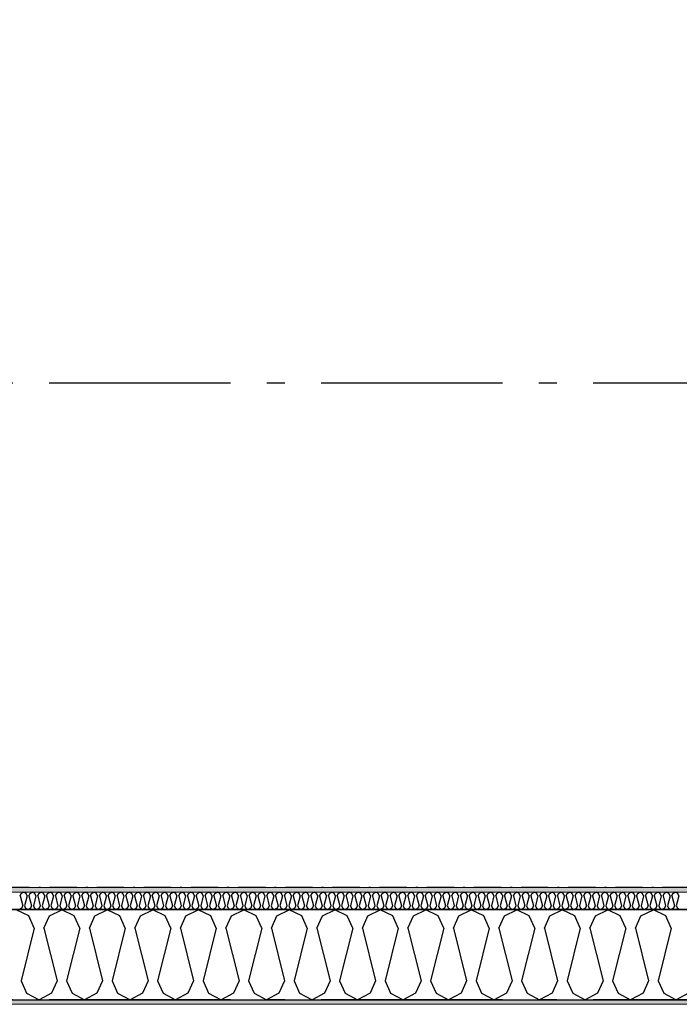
# Model space of a CAD drawing. Header units: millimetres. Extents: x -150 to 340869, y -1115 to 365939.
# Tile 49 of 193: x 295954 to 297772, y 347759 to 350472. Entities that reach past the tile are written whole.
import ezdxf
from ezdxf.enums import TextEntityAlignment as Align

# ---------------------------------------------------------------- set-up
doc = ezdxf.new("R2010")
doc.units = ezdxf.units.MM
doc.header["$LTSCALE"] = 0.5
doc.header["$MEASUREMENT"] = 0
for name, pattern in [('Akselinje', [1500, 1000, -200, 100, -200]), ('Over snittplan', [260, 150, -50, 10, -50]), ('PLINE', [0])]:
    doc.linetypes.add(name, pattern=pattern)
for name, color, linetype in [('232- Ikke-bærende yttervegger (Skravur)(Nye konstruksjoner)', 7, 'Continuous'), ('232- Ikke-bærende yttervegger(Nye konstruksjoner)', 7, 'Continuous'), ('255- Gulvoverflate(Nye konstruksjoner)', 7, 'Continuous'), ('82-- Modullinjer(Nye konstruksjoner)', 7, 'Continuous')]:
    doc.layers.add(name, color=color, linetype=linetype)
doc.layers.add('235- Utvendig kledning og overflate(Nye konstruksjoner)', color=7, linetype='Continuous', lineweight=0)
doc.layers.add('236- Innvendig kledning og overflate(Nye konstruksjoner)', color=7, linetype='Continuous', lineweight=0)
doc.styles.add('GENERATED_STYLE_4', font='arial.ttf')
pattern_1 = [(0, (0, 0), (0, 43.30127), [0, -25]), (0, (12.5, 21.65), (0, 43.30127), [0, -25])]

# ---------------------------------------------------------------- blocks, each defined once
blk = doc.blocks.new('*X18')
at = {"layer": '232- Ikke-bærende yttervegger (Skravur)(Nye konstruksjoner)', "linetype": 'PLINE'}
for p, q in [((295954.8, 348058), (295957.8, 348064.5)), ((295954.8, 348058), (295961.9, 348029.9)), ((295957.8, 348064.5), (295964.4, 348067.7)), ((295971.1, 348064.5), (295964.4, 348067.7)), ((295974, 348058), (295967, 348029.9)), ((295974, 348058), (295971.1, 348064.5)), ((295979.1, 348058), (295982.1, 348064.5)), ((295979.1, 348058), (295986.2, 348029.9)), ((295982.1, 348064.5), (295988.7, 348067.7)), ((295995.3, 348064.5), (295988.7, 348067.7)), ((295998.3, 348058), (295991.3, 348029.9)), ((295998.3, 348058), (295995.3, 348064.5)), ((296003.4, 348058), (296006.4, 348064.5)), ((296003.4, 348058), (296010.4, 348029.9)), ((296006.4, 348064.5), (296013, 348067.7)), ((296019.6, 348064.5), (296013, 348067.7)), ((296022.6, 348058), (296015.5, 348029.9)), ((296022.6, 348058), (296019.6, 348064.5)), ((296027.7, 348058), (296030.6, 348064.5)), ((296027.7, 348058), (296034.7, 348029.9)), ((296030.6, 348064.5), (296037.3, 348067.7)), ((296043.9, 348064.5), (296037.3, 348067.7)), ((296046.9, 348058), (296039.8, 348029.9)), ((296046.9, 348058), (296043.9, 348064.5)), ((296052, 348058), (296054.9, 348064.5)), ((296052, 348058), (296059, 348029.9)), ((296054.9, 348064.5), (296061.6, 348067.7)), ((296068.2, 348064.5), (296061.6, 348067.7)), ((296071.1, 348058), (296064.1, 348029.9)), ((296071.1, 348058), (296068.2, 348064.5)), ((296076.2, 348058), (296079.2, 348064.5)), ((296076.2, 348058), (296083.3, 348029.9)), ((296079.2, 348064.5), (296085.8, 348067.7)), ((296092.5, 348064.5), (296085.8, 348067.7)), ((296095.4, 348058), (296088.4, 348029.9)), ((296095.4, 348058), (296092.5, 348064.5)), ((296100.5, 348058), (296103.5, 348064.5)), ((296100.5, 348058), (296107.6, 348029.9)), ((296103.5, 348064.5), (296110.1, 348067.7)), ((296116.7, 348064.5), (296110.1, 348067.7)), ((296119.7, 348058), (296112.7, 348029.9)), ((296119.7, 348058), (296116.7, 348064.5)), ((296124.8, 348058), (296127.8, 348064.5)), ((296124.8, 348058), (296131.8, 348029.9)), ((296127.8, 348064.5), (296134.4, 348067.7)), ((296141, 348064.5), (296134.4, 348067.7)), ((296144, 348058), (296136.9, 348029.9)), ((296144, 348058), (296141, 348064.5)), ((296149.1, 348058), (296152, 348064.5)), ((296149.1, 348058), (296156.1, 348029.9)), ((296152, 348064.5), (296158.7, 348067.7)), ((296165.3, 348064.5), (296158.7, 348067.7)), ((296168.3, 348058), (296161.2, 348029.9)), ((296168.3, 348058), (296165.3, 348064.5)), ((296173.4, 348058), (296176.3, 348064.5)), ((296173.4, 348058), (296180.4, 348029.9)), ((296176.3, 348064.5), (296183, 348067.7)), ((296189.6, 348064.5), (296183, 348067.7)), ((296192.6, 348058), (296185.5, 348029.9)), ((296192.6, 348058), (296189.6, 348064.5)), ((296197.7, 348058), (296200.6, 348064.5)), ((296197.7, 348058), (296204.7, 348029.9)), ((296200.6, 348064.5), (296207.2, 348067.7)), ((296213.9, 348064.5), (296207.2, 348067.7)), ((296216.8, 348058), (296209.8, 348029.9)), ((296216.8, 348058), (296213.9, 348064.5)), ((296221.9, 348058), (296224.9, 348064.5)), ((296221.9, 348058), (296229, 348029.9)), ((296224.9, 348064.5), (296231.5, 348067.7)), ((296238.2, 348064.5), (296231.5, 348067.7)), ((296241.1, 348058), (296234.1, 348029.9)), ((296241.1, 348058), (296238.2, 348064.5)), ((296246.2, 348058), (296249.2, 348064.5)), ((296246.2, 348058), (296253.3, 348029.9)), ((296249.2, 348064.5), (296255.8, 348067.7)), ((296262.4, 348064.5), (296255.8, 348067.7)), ((296265.4, 348058), (296258.4, 348029.9)), ((296265.4, 348058), (296262.4, 348064.5)), ((296270.5, 348058), (296273.5, 348064.5)), ((296270.5, 348058), (296277.5, 348029.9)), ((296273.5, 348064.5), (296280.1, 348067.7)), ((296286.7, 348064.5), (296280.1, 348067.7)), ((296289.7, 348058), (296282.6, 348029.9)), ((296289.7, 348058), (296286.7, 348064.5)), ((296294.8, 348058), (296297.7, 348064.5)), ((296294.8, 348058), (296301.8, 348029.9)), ((296297.7, 348064.5), (296304.4, 348067.7)), ((296311, 348064.5), (296304.4, 348067.7)), ((296314, 348058), (296306.9, 348029.9)), ((296314, 348058), (296311, 348064.5)), ((296319.1, 348058), (296322, 348064.5)), ((296319.1, 348058), (296326.1, 348029.9)), ((296322, 348064.5), (296328.6, 348067.7)), ((296335.3, 348064.5), (296328.6, 348067.7)), ((296338.2, 348058), (296331.2, 348029.9)), ((296338.2, 348058), (296335.3, 348064.5)), ((296343.3, 348058), (296346.3, 348064.5)), ((296343.3, 348058), (296350.4, 348029.9)), ((296346.3, 348064.5), (296352.9, 348067.7)), ((296359.6, 348064.5), (296352.9, 348067.7)), ((296362.5, 348058), (296355.5, 348029.9)), ((296362.5, 348058), (296359.6, 348064.5)), ((296367.6, 348058), (296370.6, 348064.5)), ((296367.6, 348058), (296374.7, 348029.9)), ((296370.6, 348064.5), (296377.2, 348067.7)), ((296383.8, 348064.5), (296377.2, 348067.7)), ((296386.8, 348058), (296379.8, 348029.9)), ((296386.8, 348058), (296383.8, 348064.5)), ((296391.9, 348058), (296394.9, 348064.5)), ((296391.9, 348058), (296398.9, 348029.9)), ((296394.9, 348064.5), (296401.5, 348067.7)), ((296408.1, 348064.5), (296401.5, 348067.7)), ((296411.1, 348058), (296404, 348029.9)), ((296411.1, 348058), (296408.1, 348064.5)), ((296416.2, 348058), (296419.1, 348064.5)), ((296416.2, 348058), (296423.2, 348029.9)), ((296419.1, 348064.5), (296425.8, 348067.7)), ((296432.4, 348064.5), (296425.8, 348067.7)), ((296435.4, 348058), (296428.3, 348029.9)), ((296435.4, 348058), (296432.4, 348064.5)), ((296440.5, 348058), (296443.4, 348064.5)), ((296440.5, 348058), (296447.5, 348029.9)), ((296443.4, 348064.5), (296450.1, 348067.7)), ((296456.7, 348064.5), (296450.1, 348067.7)), ((296459.6, 348058), (296452.6, 348029.9)), ((296459.6, 348058), (296456.7, 348064.5)), ((296464.7, 348058), (296467.7, 348064.5)), ((296464.7, 348058), (296471.8, 348029.9)), ((296467.7, 348064.5), (296474.3, 348067.7)), ((296481, 348064.5), (296474.3, 348067.7)), ((296483.9, 348058), (296476.9, 348029.9)), ((296483.9, 348058), (296481, 348064.5)), ((296489, 348058), (296492, 348064.5)), ((296489, 348058), (296496.1, 348029.9)), ((296492, 348064.5), (296498.6, 348067.7)), ((296505.2, 348064.5), (296498.6, 348067.7)), ((296508.2, 348058), (296501.2, 348029.9)), ((296508.2, 348058), (296505.2, 348064.5)), ((296513.3, 348058), (296516.3, 348064.5)), ((296513.3, 348058), (296520.3, 348029.9)), ((296516.3, 348064.5), (296522.9, 348067.7)), ((296529.5, 348064.5), (296522.9, 348067.7)), ((296532.5, 348058), (296525.4, 348029.9)), ((296532.5, 348058), (296529.5, 348064.5)), ((296537.6, 348058), (296540.5, 348064.5)), ((296537.6, 348058), (296544.6, 348029.9)), ((296540.5, 348064.5), (296547.2, 348067.7)), ((296553.8, 348064.5), (296547.2, 348067.7)), ((296556.8, 348058), (296549.7, 348029.9)), ((296556.8, 348058), (296553.8, 348064.5)), ((296561.9, 348058), (296564.8, 348064.5)), ((296561.9, 348058), (296568.9, 348029.9)), ((296564.8, 348064.5), (296571.5, 348067.7)), ((296578.1, 348064.5), (296571.5, 348067.7)), ((296581.1, 348058), (296574, 348029.9)), ((296581.1, 348058), (296578.1, 348064.5)), ((296586.2, 348058), (296589.1, 348064.5)), ((296586.2, 348058), (296593.2, 348029.9)), ((296589.1, 348064.5), (296595.7, 348067.7)), ((296602.4, 348064.5), (296595.7, 348067.7)), ((296605.3, 348058), (296598.3, 348029.9)), ((296605.3, 348058), (296602.4, 348064.5)), ((296610.4, 348058), (296613.4, 348064.5)), ((296610.4, 348058), (296617.5, 348029.9)), ((296613.4, 348064.5), (296620, 348067.7)), ((296626.7, 348064.5), (296620, 348067.7)), ((296629.6, 348058), (296622.6, 348029.9)), ((296629.6, 348058), (296626.7, 348064.5)), ((296634.7, 348058), (296637.7, 348064.5)), ((296634.7, 348058), (296641.8, 348029.9)), ((296637.7, 348064.5), (296644.3, 348067.7)), ((296650.9, 348064.5), (296644.3, 348067.7)), ((296653.9, 348058), (296646.9, 348029.9)), ((296653.9, 348058), (296650.9, 348064.5)), ((296659, 348058), (296662, 348064.5)), ((296659, 348058), (296666, 348029.9)), ((296662, 348064.5), (296668.6, 348067.7)), ((296675.2, 348064.5), (296668.6, 348067.7)), ((296678.2, 348058), (296671.1, 348029.9)), ((296678.2, 348058), (296675.2, 348064.5)), ((296683.3, 348058), (296686.2, 348064.5)), ((296683.3, 348058), (296690.3, 348029.9)), ((296686.2, 348064.5), (296692.9, 348067.7)), ((296699.5, 348064.5), (296692.9, 348067.7)), ((296702.5, 348058), (296695.4, 348029.9)), ((296702.5, 348058), (296699.5, 348064.5)), ((296707.6, 348058), (296710.5, 348064.5)), ((296707.6, 348058), (296714.6, 348029.9)), ((296710.5, 348064.5), (296717.1, 348067.7)), ((296723.8, 348064.5), (296717.1, 348067.7)), ((296726.7, 348058), (296719.7, 348029.9)), ((296726.7, 348058), (296723.8, 348064.5)), ((296731.8, 348058), (296734.8, 348064.5)), ((296731.8, 348058), (296738.9, 348029.9)), ((296734.8, 348064.5), (296741.4, 348067.7)), ((296748.1, 348064.5), (296741.4, 348067.7)), ((296751, 348058), (296744, 348029.9)), ((296751, 348058), (296748.1, 348064.5)), ((296756.1, 348058), (296759.1, 348064.5)), ((296756.1, 348058), (296763.2, 348029.9)), ((296759.1, 348064.5), (296765.7, 348067.7)), ((296772.3, 348064.5), (296765.7, 348067.7)), ((296775.3, 348058), (296768.3, 348029.9)), ((296775.3, 348058), (296772.3, 348064.5)), ((296780.4, 348058), (296783.4, 348064.5)), ((296780.4, 348058), (296787.4, 348029.9)), ((296783.4, 348064.5), (296790, 348067.7)), ((296796.6, 348064.5), (296790, 348067.7)), ((296799.6, 348058), (296792.5, 348029.9)), ((296799.6, 348058), (296796.6, 348064.5)), ((296804.7, 348058), (296807.6, 348064.5)), ((296804.7, 348058), (296811.7, 348029.9)), ((296807.6, 348064.5), (296814.3, 348067.7)), ((296820.9, 348064.5), (296814.3, 348067.7)), ((296823.9, 348058), (296816.8, 348029.9)), ((296823.9, 348058), (296820.9, 348064.5)), ((296829, 348058), (296831.9, 348064.5)), ((296829, 348058), (296836, 348029.9)), ((296831.9, 348064.5), (296838.6, 348067.7)), ((296845.2, 348064.5), (296838.6, 348067.7)), ((296848.1, 348058), (296841.1, 348029.9)), ((296848.1, 348058), (296845.2, 348064.5)), ((296853.2, 348058), (296856.2, 348064.5)), ((296853.2, 348058), (296860.3, 348029.9)), ((296856.2, 348064.5), (296862.8, 348067.7)), ((296869.5, 348064.5), (296862.8, 348067.7)), ((296872.4, 348058), (296865.4, 348029.9)), ((296872.4, 348058), (296869.5, 348064.5)), ((296877.5, 348058), (296880.5, 348064.5)), ((296877.5, 348058), (296884.6, 348029.9)), ((296880.5, 348064.5), (296887.1, 348067.7)), ((296893.7, 348064.5), (296887.1, 348067.7)), ((296896.7, 348058), (296889.7, 348029.9)), ((296896.7, 348058), (296893.7, 348064.5)), ((296901.8, 348058), (296904.8, 348064.5)), ((296901.8, 348058), (296908.8, 348029.9)), ((296904.8, 348064.5), (296911.4, 348067.7)), ((296918, 348064.5), (296911.4, 348067.7)), ((296921, 348058), (296914, 348029.9)), ((296921, 348058), (296918, 348064.5)), ((296926.1, 348058), (296929, 348064.5)), ((296926.1, 348058), (296933.1, 348029.9)), ((296929, 348064.5), (296935.7, 348067.7)), ((296942.3, 348064.5), (296935.7, 348067.7)), ((296945.3, 348058), (296938.2, 348029.9)), ((296945.3, 348058), (296942.3, 348064.5)), ((296950.4, 348058), (296953.3, 348064.5)), ((296950.4, 348058), (296957.4, 348029.9)), ((296953.3, 348064.5), (296960, 348067.7)), ((296966.6, 348064.5), (296960, 348067.7)), ((296969.6, 348058), (296962.5, 348029.9)), ((296969.6, 348058), (296966.6, 348064.5)), ((296974.7, 348058), (296977.6, 348064.5)), ((296974.7, 348058), (296981.7, 348029.9)), ((296977.6, 348064.5), (296984.2, 348067.7)), ((296990.9, 348064.5), (296984.2, 348067.7)), ((296993.8, 348058), (296986.8, 348029.9)), ((296993.8, 348058), (296990.9, 348064.5)), ((296998.9, 348058), (297001.9, 348064.5)), ((296998.9, 348058), (297006, 348029.9)), ((297001.9, 348064.5), (297008.5, 348067.7)), ((297015.2, 348064.5), (297008.5, 348067.7)), ((297018.1, 348058), (297011.1, 348029.9)), ((297018.1, 348058), (297015.2, 348064.5)), ((297023.2, 348058), (297026.2, 348064.5)), ((297023.2, 348058), (297030.3, 348029.9)), ((297026.2, 348064.5), (297032.8, 348067.7)), ((297039.4, 348064.5), (297032.8, 348067.7)), ((297042.4, 348058), (297035.4, 348029.9)), ((297042.4, 348058), (297039.4, 348064.5)), ((297047.5, 348058), (297050.5, 348064.5)), ((297047.5, 348058), (297054.5, 348029.9)), ((297050.5, 348064.5), (297057.1, 348067.7)), ((297063.7, 348064.5), (297057.1, 348067.7)), ((297066.7, 348058), (297059.6, 348029.9)), ((297066.7, 348058), (297063.7, 348064.5)), ((297071.8, 348058), (297074.7, 348064.5)), ((297071.8, 348058), (297078.8, 348029.9)), ((297074.7, 348064.5), (297081.4, 348067.7)), ((297088, 348064.5), (297081.4, 348067.7)), ((297091, 348058), (297083.9, 348029.9)), ((297091, 348058), (297088, 348064.5)), ((297096.1, 348058), (297099, 348064.5)), ((297096.1, 348058), (297103.1, 348029.9)), ((297099, 348064.5), (297105.6, 348067.7)), ((297112.3, 348064.5), (297105.6, 348067.7)), ((297115.2, 348058), (297108.2, 348029.9)), ((297115.2, 348058), (297112.3, 348064.5)), ((297120.3, 348058), (297123.3, 348064.5)), ((297120.3, 348058), (297127.4, 348029.9)), ((297123.3, 348064.5), (297129.9, 348067.7)), ((297136.6, 348064.5), (297129.9, 348067.7)), ((297139.5, 348058), (297132.5, 348029.9)), ((297139.5, 348058), (297136.6, 348064.5)), ((297144.6, 348058), (297147.6, 348064.5)), ((297144.6, 348058), (297151.7, 348029.9)), ((297147.6, 348064.5), (297154.2, 348067.7)), ((297160.8, 348064.5), (297154.2, 348067.7)), ((297163.8, 348058), (297156.8, 348029.9)), ((297163.8, 348058), (297160.8, 348064.5)), ((297168.9, 348058), (297171.9, 348064.5)), ((297168.9, 348058), (297175.9, 348029.9)), ((297171.9, 348064.5), (297178.5, 348067.7)), ((297185.1, 348064.5), (297178.5, 348067.7)), ((297188.1, 348058), (297181, 348029.9)), ((297188.1, 348058), (297185.1, 348064.5)), ((297193.2, 348058), (297196.1, 348064.5)), ((297193.2, 348058), (297200.2, 348029.9)), ((297196.1, 348064.5), (297202.8, 348067.7)), ((297209.4, 348064.5), (297202.8, 348067.7)), ((297212.4, 348058), (297205.3, 348029.9)), ((297212.4, 348058), (297209.4, 348064.5)), ((297217.5, 348058), (297220.4, 348064.5)), ((297217.5, 348058), (297224.5, 348029.9)), ((297220.4, 348064.5), (297227.1, 348067.7)), ((297233.7, 348064.5), (297227.1, 348067.7)), ((297236.6, 348058), (297229.6, 348029.9)), ((297236.6, 348058), (297233.7, 348064.5)), ((297241.7, 348058), (297244.7, 348064.5)), ((297241.7, 348058), (297248.8, 348029.9)), ((297244.7, 348064.5), (297251.3, 348067.7)), ((297258, 348064.5), (297251.3, 348067.7)), ((297260.9, 348058), (297253.9, 348029.9)), ((297260.9, 348058), (297258, 348064.5)), ((297266, 348058), (297269, 348064.5)), ((297266, 348058), (297273.1, 348029.9)), ((297269, 348064.5), (297275.6, 348067.7)), ((297282.2, 348064.5), (297275.6, 348067.7)), ((297285.2, 348058), (297278.2, 348029.9)), ((297285.2, 348058), (297282.2, 348064.5)), ((297290.3, 348058), (297293.3, 348064.5)), ((297290.3, 348058), (297297.3, 348029.9)), ((297293.3, 348064.5), (297299.9, 348067.7)), ((297306.5, 348064.5), (297299.9, 348067.7)), ((297309.5, 348058), (297302.5, 348029.9)), ((297309.5, 348058), (297306.5, 348064.5)), ((297314.6, 348058), (297317.6, 348064.5)), ((297314.6, 348058), (297321.6, 348029.9)), ((297317.6, 348064.5), (297324.2, 348067.7)), ((297330.8, 348064.5), (297324.2, 348067.7)), ((297333.8, 348058), (297326.7, 348029.9)), ((297333.8, 348058), (297330.8, 348064.5)), ((297338.9, 348058), (297341.8, 348064.5)), ((297338.9, 348058), (297345.9, 348029.9)), ((297341.8, 348064.5), (297348.5, 348067.7)), ((297355.1, 348064.5), (297348.5, 348067.7)), ((297358.1, 348058), (297351, 348029.9)), ((297358.1, 348058), (297355.1, 348064.5)), ((297363.2, 348058), (297366.1, 348064.5)), ((297363.2, 348058), (297370.2, 348029.9)), ((297366.1, 348064.5), (297372.7, 348067.7)), ((297379.4, 348064.5), (297372.7, 348067.7)), ((297382.3, 348058), (297375.3, 348029.9)), ((297382.3, 348058), (297379.4, 348064.5)), ((297387.4, 348058), (297390.4, 348064.5)), ((297387.4, 348058), (297394.5, 348029.9)), ((297390.4, 348064.5), (297397, 348067.7)), ((297403.7, 348064.5), (297397, 348067.7)), ((297406.6, 348058), (297399.6, 348029.9)), ((297406.6, 348058), (297403.7, 348064.5)), ((297411.7, 348058), (297414.7, 348064.5)), ((297411.7, 348058), (297418.8, 348029.9)), ((297414.7, 348064.5), (297421.3, 348067.7)), ((297427.9, 348064.5), (297421.3, 348067.7)), ((297430.9, 348058), (297423.9, 348029.9)), ((297430.9, 348058), (297427.9, 348064.5)), ((297436, 348058), (297439, 348064.5)), ((297436, 348058), (297443, 348029.9)), ((297439, 348064.5), (297445.6, 348067.7)), ((297452.2, 348064.5), (297445.6, 348067.7)), ((297455.2, 348058), (297448.1, 348029.9)), ((297455.2, 348058), (297452.2, 348064.5)), ((297460.3, 348058), (297463.2, 348064.5)), ((297460.3, 348058), (297467.3, 348029.9)), ((297463.2, 348064.5), (297469.9, 348067.7)), ((297476.5, 348064.5), (297469.9, 348067.7)), ((297479.5, 348058), (297472.4, 348029.9)), ((297479.5, 348058), (297476.5, 348064.5)), ((297484.6, 348058), (297487.5, 348064.5)), ((297484.6, 348058), (297491.6, 348029.9)), ((297487.5, 348064.5), (297494.1, 348067.7)), ((297500.8, 348064.5), (297494.1, 348067.7)), ((297503.7, 348058), (297496.7, 348029.9)), ((297503.7, 348058), (297500.8, 348064.5)), ((297508.8, 348058), (297511.8, 348064.5)), ((297508.8, 348058), (297515.9, 348029.9)), ((297511.8, 348064.5), (297518.4, 348067.7)), ((297525.1, 348064.5), (297518.4, 348067.7)), ((297528, 348058), (297521, 348029.9)), ((297528, 348058), (297525.1, 348064.5)), ((297533.1, 348058), (297536.1, 348064.5)), ((297533.1, 348058), (297540.2, 348029.9)), ((297536.1, 348064.5), (297542.7, 348067.7)), ((297549.3, 348064.5), (297542.7, 348067.7)), ((297552.3, 348058), (297545.3, 348029.9)), ((297552.3, 348058), (297549.3, 348064.5)), ((297557.4, 348058), (297560.4, 348064.5)), ((297557.4, 348058), (297564.4, 348029.9)), ((297560.4, 348064.5), (297567, 348067.7)), ((297573.6, 348064.5), (297567, 348067.7)), ((297576.6, 348058), (297569.5, 348029.9)), ((297576.6, 348058), (297573.6, 348064.5)), ((297581.7, 348058), (297584.6, 348064.5)), ((297581.7, 348058), (297588.7, 348029.9)), ((297584.6, 348064.5), (297591.3, 348067.7)), ((297597.9, 348064.5), (297591.3, 348067.7)), ((297600.9, 348058), (297593.8, 348029.9)), ((297600.9, 348058), (297597.9, 348064.5)), ((297606, 348058), (297608.9, 348064.5)), ((297606, 348058), (297613, 348029.9)), ((297608.9, 348064.5), (297615.6, 348067.7)), ((297622.2, 348064.5), (297615.6, 348067.7)), ((297625.1, 348058), (297618.1, 348029.9)), ((297625.1, 348058), (297622.2, 348064.5)), ((297630.2, 348058), (297633.2, 348064.5)), ((297630.2, 348058), (297637.3, 348029.9)), ((297633.2, 348064.5), (297639.8, 348067.7)), ((297646.5, 348064.5), (297639.8, 348067.7)), ((297649.4, 348058), (297642.4, 348029.9)), ((297649.4, 348058), (297646.5, 348064.5)), ((297654.5, 348058), (297657.5, 348064.5)), ((297654.5, 348058), (297661.6, 348029.9)), ((297657.5, 348064.5), (297664.1, 348067.7)), ((297670.7, 348064.5), (297664.1, 348067.7)), ((297673.7, 348058), (297666.7, 348029.9)), ((297673.7, 348058), (297670.7, 348064.5)), ((297678.8, 348058), (297681.8, 348064.5)), ((297678.8, 348058), (297685.8, 348029.9)), ((297681.8, 348064.5), (297688.4, 348067.7)), ((297695, 348064.5), (297688.4, 348067.7)), ((297698, 348058), (297691, 348029.9)), ((297698, 348058), (297695, 348064.5)), ((297703.1, 348058), (297706.1, 348064.5)), ((297703.1, 348058), (297710.1, 348029.9)), ((297706.1, 348064.5), (297712.7, 348067.7)), ((297719.3, 348064.5), (297712.7, 348067.7)), ((297722.3, 348058), (297715.2, 348029.9)), ((297722.3, 348058), (297719.3, 348064.5)), ((297727.4, 348058), (297730.3, 348064.5)), ((297727.4, 348058), (297734.4, 348029.9)), ((297730.3, 348064.5), (297737, 348067.7)), ((297743.6, 348064.5), (297737, 348067.7)), ((297746.6, 348058), (297739.5, 348029.9)), ((297746.6, 348058), (297743.6, 348064.5)), ((297751.7, 348058), (297754.6, 348064.5)), ((297751.7, 348058), (297758.7, 348029.9)), ((297754.6, 348064.5), (297761.2, 348067.7)), ((297767.9, 348064.5), (297761.2, 348067.7)), ((297770.8, 348058), (297763.8, 348029.9)), ((297770.8, 348058), (297767.9, 348064.5)), ((295961.9, 348029.9), (295958.9, 348023.4)), ((295967, 348029.9), (295969.9, 348023.4)), ((295986.2, 348029.9), (295983.2, 348023.4)), ((295991.3, 348029.9), (295994.2, 348023.4)), ((296010.4, 348029.9), (296007.5, 348023.4)), ((296015.5, 348029.9), (296018.5, 348023.4)), ((296034.7, 348029.9), (296031.8, 348023.4)), ((296039.8, 348029.9), (296042.8, 348023.4)), ((296059, 348029.9), (296056, 348023.4)), ((296064.1, 348029.9), (296067.1, 348023.4)), ((296083.3, 348029.9), (296080.3, 348023.4)), ((296088.4, 348029.9), (296091.3, 348023.4)), ((296107.6, 348029.9), (296104.6, 348023.4)), ((296112.7, 348029.9), (296115.6, 348023.4)), ((296131.8, 348029.9), (296128.9, 348023.4)), ((296136.9, 348029.9), (296139.9, 348023.4)), ((296156.1, 348029.9), (296153.2, 348023.4)), ((296161.2, 348029.9), (296164.2, 348023.4)), ((296180.4, 348029.9), (296177.5, 348023.4)), ((296185.5, 348029.9), (296188.5, 348023.4)), ((296204.7, 348029.9), (296201.7, 348023.4)), ((296209.8, 348029.9), (296212.8, 348023.4)), ((296229, 348029.9), (296226, 348023.4)), ((296234.1, 348029.9), (296237, 348023.4)), ((296253.3, 348029.9), (296250.3, 348023.4)), ((296258.4, 348029.9), (296261.3, 348023.4)), ((296277.5, 348029.9), (296274.6, 348023.4)), ((296282.6, 348029.9), (296285.6, 348023.4)), ((296301.8, 348029.9), (296298.9, 348023.4)), ((296306.9, 348029.9), (296309.9, 348023.4)), ((296326.1, 348029.9), (296323.1, 348023.4)), ((296331.2, 348029.9), (296334.2, 348023.4)), ((296350.4, 348029.9), (296347.4, 348023.4)), ((296355.5, 348029.9), (296358.4, 348023.4)), ((296374.7, 348029.9), (296371.7, 348023.4)), ((296379.8, 348029.9), (296382.7, 348023.4)), ((296398.9, 348029.9), (296396, 348023.4)), ((296404, 348029.9), (296407, 348023.4)), ((296423.2, 348029.9), (296420.3, 348023.4)), ((296428.3, 348029.9), (296431.3, 348023.4)), ((296447.5, 348029.9), (296444.5, 348023.4)), ((296452.6, 348029.9), (296455.6, 348023.4)), ((296471.8, 348029.9), (296468.8, 348023.4)), ((296476.9, 348029.9), (296479.8, 348023.4)), ((296496.1, 348029.9), (296493.1, 348023.4)), ((296501.2, 348029.9), (296504.1, 348023.4)), ((296520.3, 348029.9), (296517.4, 348023.4)), ((296525.4, 348029.9), (296528.4, 348023.4)), ((296544.6, 348029.9), (296541.7, 348023.4)), ((296549.7, 348029.9), (296552.7, 348023.4)), ((296568.9, 348029.9), (296566, 348023.4)), ((296574, 348029.9), (296577, 348023.4)), ((296593.2, 348029.9), (296590.2, 348023.4)), ((296598.3, 348029.9), (296601.3, 348023.4)), ((296617.5, 348029.9), (296614.5, 348023.4)), ((296622.6, 348029.9), (296625.5, 348023.4)), ((296641.8, 348029.9), (296638.8, 348023.4)), ((296646.9, 348029.9), (296649.8, 348023.4)), ((296666, 348029.9), (296663.1, 348023.4)), ((296671.1, 348029.9), (296674.1, 348023.4)), ((296690.3, 348029.9), (296687.4, 348023.4)), ((296695.4, 348029.9), (296698.4, 348023.4)), ((296714.6, 348029.9), (296711.6, 348023.4)), ((296719.7, 348029.9), (296722.7, 348023.4)), ((296738.9, 348029.9), (296735.9, 348023.4)), ((296744, 348029.9), (296746.9, 348023.4)), ((296763.2, 348029.9), (296760.2, 348023.4)), ((296768.3, 348029.9), (296771.2, 348023.4)), ((296787.4, 348029.9), (296784.5, 348023.4)), ((296792.5, 348029.9), (296795.5, 348023.4)), ((296811.7, 348029.9), (296808.8, 348023.4)), ((296816.8, 348029.9), (296819.8, 348023.4)), ((296836, 348029.9), (296833, 348023.4)), ((296841.1, 348029.9), (296844.1, 348023.4)), ((296860.3, 348029.9), (296857.3, 348023.4)), ((296865.4, 348029.9), (296868.3, 348023.4)), ((296884.6, 348029.9), (296881.6, 348023.4)), ((296889.7, 348029.9), (296892.6, 348023.4)), ((296908.8, 348029.9), (296905.9, 348023.4)), ((296914, 348029.9), (296916.9, 348023.4)), ((296933.1, 348029.9), (296930.2, 348023.4)), ((296938.2, 348029.9), (296941.2, 348023.4)), ((296957.4, 348029.9), (296954.5, 348023.4)), ((296962.5, 348029.9), (296965.5, 348023.4)), ((296981.7, 348029.9), (296978.7, 348023.4)), ((296986.8, 348029.9), (296989.8, 348023.4)), ((297006, 348029.9), (297003, 348023.4)), ((297011.1, 348029.9), (297014, 348023.4)), ((297030.3, 348029.9), (297027.3, 348023.4)), ((297035.4, 348029.9), (297038.3, 348023.4)), ((297054.5, 348029.9), (297051.6, 348023.4)), ((297059.6, 348029.9), (297062.6, 348023.4)), ((297078.8, 348029.9), (297075.9, 348023.4)), ((297083.9, 348029.9), (297086.9, 348023.4)), ((297103.1, 348029.9), (297100.1, 348023.4)), ((297108.2, 348029.9), (297111.2, 348023.4)), ((297127.4, 348029.9), (297124.4, 348023.4)), ((297132.5, 348029.9), (297135.4, 348023.4)), ((297151.7, 348029.9), (297148.7, 348023.4)), ((297156.8, 348029.9), (297159.7, 348023.4)), ((297175.9, 348029.9), (297173, 348023.4)), ((297181, 348029.9), (297184, 348023.4)), ((297200.2, 348029.9), (297197.3, 348023.4)), ((297205.3, 348029.9), (297208.3, 348023.4)), ((297224.5, 348029.9), (297221.5, 348023.4)), ((297229.6, 348029.9), (297232.6, 348023.4)), ((297248.8, 348029.9), (297245.8, 348023.4)), ((297253.9, 348029.9), (297256.8, 348023.4)), ((297273.1, 348029.9), (297270.1, 348023.4)), ((297278.2, 348029.9), (297281.1, 348023.4)), ((297297.3, 348029.9), (297294.4, 348023.4)), ((297302.5, 348029.9), (297305.4, 348023.4)), ((297321.6, 348029.9), (297318.7, 348023.4)), ((297326.7, 348029.9), (297329.7, 348023.4)), ((297345.9, 348029.9), (297343, 348023.4)), ((297351, 348029.9), (297354, 348023.4)), ((297370.2, 348029.9), (297367.2, 348023.4)), ((297375.3, 348029.9), (297378.3, 348023.4)), ((297394.5, 348029.9), (297391.5, 348023.4)), ((297399.6, 348029.9), (297402.5, 348023.4)), ((297418.8, 348029.9), (297415.8, 348023.4)), ((297423.9, 348029.9), (297426.8, 348023.4)), ((297443, 348029.9), (297440.1, 348023.4)), ((297448.1, 348029.9), (297451.1, 348023.4)), ((297467.3, 348029.9), (297464.4, 348023.4)), ((297472.4, 348029.9), (297475.4, 348023.4)), ((297491.6, 348029.9), (297488.6, 348023.4)), ((297496.7, 348029.9), (297499.7, 348023.4)), ((297515.9, 348029.9), (297512.9, 348023.4)), ((297521, 348029.9), (297523.9, 348023.4)), ((297540.2, 348029.9), (297537.2, 348023.4)), ((297545.3, 348029.9), (297548.2, 348023.4)), ((297564.4, 348029.9), (297561.5, 348023.4)), ((297569.5, 348029.9), (297572.5, 348023.4)), ((297588.7, 348029.9), (297585.8, 348023.4)), ((297593.8, 348029.9), (297596.8, 348023.4)), ((297613, 348029.9), (297610, 348023.4)), ((297618.1, 348029.9), (297621.1, 348023.4)), ((297637.3, 348029.9), (297634.3, 348023.4)), ((297642.4, 348029.9), (297645.3, 348023.4)), ((297661.6, 348029.9), (297658.6, 348023.4)), ((297666.7, 348029.9), (297669.6, 348023.4)), ((297685.8, 348029.9), (297682.9, 348023.4)), ((297691, 348029.9), (297693.9, 348023.4)), ((297710.1, 348029.9), (297707.2, 348023.4)), ((297715.2, 348029.9), (297718.2, 348023.4)), ((297734.4, 348029.9), (297731.5, 348023.4)), ((297739.5, 348029.9), (297742.5, 348023.4)), ((297758.7, 348029.9), (297755.7, 348023.4)), ((297763.8, 348029.9), (297766.8, 348023.4)), ((295958.9, 348023.4), (295952.3, 348019.7)), ((295969.9, 348023.4), (295976.6, 348019.7)), ((295983.2, 348023.4), (295976.6, 348019.7)), ((295994.2, 348023.4), (296000.9, 348019.7)), ((296007.5, 348023.4), (296000.9, 348019.7)), ((296018.5, 348023.4), (296025.1, 348019.7)), ((296031.8, 348023.4), (296025.1, 348019.7)), ((296042.8, 348023.4), (296049.4, 348019.7)), ((296056, 348023.4), (296049.4, 348019.7)), ((296067.1, 348023.4), (296073.7, 348019.7)), ((296080.3, 348023.4), (296073.7, 348019.7)), ((296091.3, 348023.4), (296098, 348019.7)), ((296104.6, 348023.4), (296098, 348019.7)), ((296115.6, 348023.4), (296122.3, 348019.7)), ((296128.9, 348023.4), (296122.3, 348019.7)), ((296139.9, 348023.4), (296146.5, 348019.7)), ((296153.2, 348023.4), (296146.5, 348019.7)), ((296164.2, 348023.4), (296170.8, 348019.7)), ((296177.5, 348023.4), (296170.8, 348019.7)), ((296188.5, 348023.4), (296195.1, 348019.7)), ((296201.7, 348023.4), (296195.1, 348019.7)), ((296212.8, 348023.4), (296219.4, 348019.7)), ((296226, 348023.4), (296219.4, 348019.7)), ((296237, 348023.4), (296243.7, 348019.7)), ((296250.3, 348023.4), (296243.7, 348019.7)), ((296261.3, 348023.4), (296267.9, 348019.7)), ((296274.6, 348023.4), (296267.9, 348019.7)), ((296285.6, 348023.4), (296292.2, 348019.7)), ((296298.9, 348023.4), (296292.2, 348019.7)), ((296309.9, 348023.4), (296316.5, 348019.7)), ((296323.1, 348023.4), (296316.5, 348019.7)), ((296334.2, 348023.4), (296340.8, 348019.7)), ((296347.4, 348023.4), (296340.8, 348019.7)), ((296358.4, 348023.4), (296365.1, 348019.7)), ((296371.7, 348023.4), (296365.1, 348019.7)), ((296382.7, 348023.4), (296389.4, 348019.7)), ((296396, 348023.4), (296389.4, 348019.7)), ((296407, 348023.4), (296413.6, 348019.7)), ((296420.3, 348023.4), (296413.6, 348019.7)), ((296431.3, 348023.4), (296437.9, 348019.7)), ((296444.5, 348023.4), (296437.9, 348019.7)), ((296455.6, 348023.4), (296462.2, 348019.7)), ((296468.8, 348023.4), (296462.2, 348019.7)), ((296479.8, 348023.4), (296486.5, 348019.7)), ((296493.1, 348023.4), (296486.5, 348019.7)), ((296504.1, 348023.4), (296510.8, 348019.7)), ((296517.4, 348023.4), (296510.8, 348019.7)), ((296528.4, 348023.4), (296535, 348019.7)), ((296541.7, 348023.4), (296535, 348019.7)), ((296552.7, 348023.4), (296559.3, 348019.7)), ((296566, 348023.4), (296559.3, 348019.7)), ((296577, 348023.4), (296583.6, 348019.7)), ((296590.2, 348023.4), (296583.6, 348019.7)), ((296601.3, 348023.4), (296607.9, 348019.7)), ((296614.5, 348023.4), (296607.9, 348019.7)), ((296625.5, 348023.4), (296632.2, 348019.7)), ((296638.8, 348023.4), (296632.2, 348019.7)), ((296649.8, 348023.4), (296656.4, 348019.7)), ((296663.1, 348023.4), (296656.4, 348019.7)), ((296674.1, 348023.4), (296680.7, 348019.7)), ((296687.4, 348023.4), (296680.7, 348019.7)), ((296698.4, 348023.4), (296705, 348019.7)), ((296711.6, 348023.4), (296705, 348019.7)), ((296722.7, 348023.4), (296729.3, 348019.7)), ((296735.9, 348023.4), (296729.3, 348019.7)), ((296746.9, 348023.4), (296753.6, 348019.7)), ((296760.2, 348023.4), (296753.6, 348019.7)), ((296771.2, 348023.4), (296777.9, 348019.7)), ((296784.5, 348023.4), (296777.9, 348019.7)), ((296795.5, 348023.4), (296802.1, 348019.7)), ((296808.8, 348023.4), (296802.1, 348019.7)), ((296819.8, 348023.4), (296826.4, 348019.7)), ((296833, 348023.4), (296826.4, 348019.7)), ((296844.1, 348023.4), (296850.7, 348019.7)), ((296857.3, 348023.4), (296850.7, 348019.7)), ((296868.3, 348023.4), (296875, 348019.7)), ((296881.6, 348023.4), (296875, 348019.7)), ((296892.6, 348023.4), (296899.3, 348019.7)), ((296905.9, 348023.4), (296899.3, 348019.7)), ((296916.9, 348023.4), (296923.5, 348019.7)), ((296930.2, 348023.4), (296923.5, 348019.7)), ((296941.2, 348023.4), (296947.8, 348019.7)), ((296954.5, 348023.4), (296947.8, 348019.7)), ((296965.5, 348023.4), (296972.1, 348019.7)), ((296978.7, 348023.4), (296972.1, 348019.7)), ((296989.8, 348023.4), (296996.4, 348019.7)), ((297003, 348023.4), (296996.4, 348019.7)), ((297014, 348023.4), (297020.7, 348019.7)), ((297027.3, 348023.4), (297020.7, 348019.7)), ((297038.3, 348023.4), (297044.9, 348019.7)), ((297051.6, 348023.4), (297044.9, 348019.7)), ((297062.6, 348023.4), (297069.2, 348019.7)), ((297075.9, 348023.4), (297069.2, 348019.7)), ((297086.9, 348023.4), (297093.5, 348019.7)), ((297100.1, 348023.4), (297093.5, 348019.7)), ((297111.2, 348023.4), (297117.8, 348019.7)), ((297124.4, 348023.4), (297117.8, 348019.7)), ((297135.4, 348023.4), (297142.1, 348019.7)), ((297148.7, 348023.4), (297142.1, 348019.7)), ((297159.7, 348023.4), (297166.4, 348019.7)), ((297173, 348023.4), (297166.4, 348019.7)), ((297184, 348023.4), (297190.6, 348019.7)), ((297197.3, 348023.4), (297190.6, 348019.7)), ((297208.3, 348023.4), (297214.9, 348019.7)), ((297221.5, 348023.4), (297214.9, 348019.7)), ((297232.6, 348023.4), (297239.2, 348019.7)), ((297245.8, 348023.4), (297239.2, 348019.7)), ((297256.8, 348023.4), (297263.5, 348019.7)), ((297270.1, 348023.4), (297263.5, 348019.7)), ((297281.1, 348023.4), (297287.8, 348019.7)), ((297294.4, 348023.4), (297287.8, 348019.7)), ((297305.4, 348023.4), (297312, 348019.7)), ((297318.7, 348023.4), (297312, 348019.7)), ((297329.7, 348023.4), (297336.3, 348019.7)), ((297343, 348023.4), (297336.3, 348019.7)), ((297354, 348023.4), (297360.6, 348019.7)), ((297367.2, 348023.4), (297360.6, 348019.7)), ((297378.3, 348023.4), (297384.9, 348019.7)), ((297391.5, 348023.4), (297384.9, 348019.7)), ((297402.5, 348023.4), (297409.2, 348019.7)), ((297415.8, 348023.4), (297409.2, 348019.7)), ((297426.8, 348023.4), (297433.4, 348019.7)), ((297440.1, 348023.4), (297433.4, 348019.7)), ((297451.1, 348023.4), (297457.7, 348019.7)), ((297464.4, 348023.4), (297457.7, 348019.7)), ((297475.4, 348023.4), (297482, 348019.7)), ((297488.6, 348023.4), (297482, 348019.7)), ((297499.7, 348023.4), (297506.3, 348019.7)), ((297512.9, 348023.4), (297506.3, 348019.7)), ((297523.9, 348023.4), (297530.6, 348019.7)), ((297537.2, 348023.4), (297530.6, 348019.7)), ((297548.2, 348023.4), (297554.9, 348019.7)), ((297561.5, 348023.4), (297554.9, 348019.7)), ((297572.5, 348023.4), (297579.1, 348019.7)), ((297585.8, 348023.4), (297579.1, 348019.7)), ((297596.8, 348023.4), (297603.4, 348019.7)), ((297610, 348023.4), (297603.4, 348019.7)), ((297621.1, 348023.4), (297627.7, 348019.7)), ((297634.3, 348023.4), (297627.7, 348019.7)), ((297645.3, 348023.4), (297652, 348019.7)), ((297658.6, 348023.4), (297652, 348019.7)), ((297669.6, 348023.4), (297676.3, 348019.7)), ((297682.9, 348023.4), (297676.3, 348019.7)), ((297693.9, 348023.4), (297700.5, 348019.7)), ((297707.2, 348023.4), (297700.5, 348019.7)), ((297718.2, 348023.4), (297724.8, 348019.7)), ((297731.5, 348023.4), (297724.8, 348019.7)), ((297742.5, 348023.4), (297749.1, 348019.7)), ((297755.7, 348023.4), (297749.1, 348019.7)), ((297766.8, 348023.4), (297773.4, 348019.7))]:
    blk.add_line(p, q, dxfattribs=at)
blk = doc.blocks.new('*X20')
at = {"layer": '232- Ikke-bærende yttervegger (Skravur)(Nye konstruksjoner)', "linetype": 'PLINE'}
for p, q in [((295978.5, 348002.5), (295944.2, 348018.7)), ((295993.7, 347968.9), (295978.5, 348002.5)), ((296020.1, 347968.9), (296035.4, 348002.5)), ((296035.4, 348002.5), (296069.6, 348018.7)), ((296103.9, 348002.5), (296069.6, 348018.7)), ((296119.2, 347968.9), (296103.9, 348002.5)), ((296145.6, 347968.9), (296160.8, 348002.5)), ((296160.8, 348002.5), (296195.1, 348018.7)), ((296229.4, 348002.5), (296195.1, 348018.7)), ((296244.6, 347968.9), (296229.4, 348002.5)), ((296271, 347968.9), (296286.3, 348002.5)), ((296286.3, 348002.5), (296320.6, 348018.7)), ((296354.8, 348002.5), (296320.6, 348018.7)), ((296370.1, 347968.9), (296354.8, 348002.5)), ((296396.5, 347968.9), (296411.7, 348002.5)), ((296411.7, 348002.5), (296446, 348018.7)), ((296480.3, 348002.5), (296446, 348018.7)), ((296495.6, 347968.9), (296480.3, 348002.5)), ((296521.9, 347968.9), (296537.2, 348002.5)), ((296537.2, 348002.5), (296571.5, 348018.7)), ((296605.7, 348002.5), (296571.5, 348018.7)), ((296621, 347968.9), (296605.7, 348002.5)), ((296647.4, 347968.9), (296662.7, 348002.5)), ((296662.7, 348002.5), (296696.9, 348018.7)), ((296731.2, 348002.5), (296696.9, 348018.7)), ((296746.5, 347968.9), (296731.2, 348002.5)), ((296772.8, 347968.9), (296788.1, 348002.5)), ((296788.1, 348002.5), (296822.4, 348018.7)), ((296856.6, 348002.5), (296822.4, 348018.7)), ((296871.9, 347968.9), (296856.6, 348002.5)), ((296898.3, 347968.9), (296913.6, 348002.5)), ((296913.6, 348002.5), (296947.8, 348018.7)), ((296982.1, 348002.5), (296947.8, 348018.7)), ((296997.4, 347968.9), (296982.1, 348002.5)), ((297023.7, 347968.9), (297039, 348002.5)), ((297039, 348002.5), (297073.3, 348018.7)), ((297107.5, 348002.5), (297073.3, 348018.7)), ((297122.8, 347968.9), (297107.5, 348002.5)), ((297149.2, 347968.9), (297164.5, 348002.5)), ((297164.5, 348002.5), (297198.7, 348018.7)), ((297233, 348002.5), (297198.7, 348018.7)), ((297248.3, 347968.9), (297233, 348002.5)), ((297274.6, 347968.9), (297289.9, 348002.5)), ((297289.9, 348002.5), (297324.2, 348018.7)), ((297358.4, 348002.5), (297324.2, 348018.7)), ((297373.7, 347968.9), (297358.4, 348002.5)), ((297400.1, 347968.9), (297415.4, 348002.5)), ((297415.4, 348002.5), (297449.6, 348018.7)), ((297483.9, 348002.5), (297449.6, 348018.7)), ((297499.2, 347968.9), (297483.9, 348002.5)), ((297525.5, 347968.9), (297540.8, 348002.5)), ((297540.8, 348002.5), (297575.1, 348018.7)), ((297609.3, 348002.5), (297575.1, 348018.7)), ((297624.6, 347968.9), (297609.3, 348002.5)), ((297651, 347968.9), (297666.3, 348002.5)), ((297666.3, 348002.5), (297700.5, 348018.7)), ((297734.8, 348002.5), (297700.5, 348018.7)), ((297750.1, 347968.9), (297734.8, 348002.5)), ((295993.7, 347968.9), (295957.4, 347823.4)), ((296020.1, 347968.9), (296056.5, 347823.4)), ((296119.2, 347968.9), (296082.8, 347823.4)), ((296145.6, 347968.9), (296181.9, 347823.4)), ((296244.6, 347968.9), (296208.3, 347823.4)), ((296271, 347968.9), (296307.4, 347823.4)), ((296370.1, 347968.9), (296333.7, 347823.4)), ((296396.5, 347968.9), (296432.8, 347823.4)), ((296495.6, 347968.9), (296459.2, 347823.4)), ((296521.9, 347968.9), (296558.3, 347823.4)), ((296621, 347968.9), (296584.6, 347823.4)), ((296647.4, 347968.9), (296683.7, 347823.4)), ((296746.5, 347968.9), (296710.1, 347823.4)), ((296772.8, 347968.9), (296809.2, 347823.4)), ((296871.9, 347968.9), (296835.5, 347823.4)), ((296898.3, 347968.9), (296934.6, 347823.4)), ((296997.4, 347968.9), (296961, 347823.4)), ((297023.7, 347968.9), (297060.1, 347823.4)), ((297122.8, 347968.9), (297086.5, 347823.4)), ((297149.2, 347968.9), (297185.5, 347823.4)), ((297248.3, 347968.9), (297211.9, 347823.4)), ((297274.6, 347968.9), (297311, 347823.4)), ((297373.7, 347968.9), (297337.4, 347823.4)), ((297400.1, 347968.9), (297436.5, 347823.4)), ((297499.2, 347968.9), (297462.8, 347823.4)), ((297525.5, 347968.9), (297561.9, 347823.4)), ((297624.6, 347968.9), (297588.3, 347823.4)), ((297651, 347968.9), (297687.4, 347823.4)), ((297750.1, 347968.9), (297713.7, 347823.4)), ((295957.4, 347823.4), (295972.7, 347789.8)), ((296056.5, 347823.4), (296041.2, 347789.8)), ((296082.8, 347823.4), (296098.1, 347789.8)), ((296181.9, 347823.4), (296166.6, 347789.8)), ((296208.3, 347823.4), (296223.6, 347789.8)), ((296307.4, 347823.4), (296292.1, 347789.8)), ((296333.7, 347823.4), (296349, 347789.8)), ((296432.8, 347823.4), (296417.5, 347789.8)), ((296459.2, 347823.4), (296474.5, 347789.8)), ((296558.3, 347823.4), (296543, 347789.8)), ((296584.6, 347823.4), (296599.9, 347789.8)), ((296683.7, 347823.4), (296668.4, 347789.8)), ((296710.1, 347823.4), (296725.4, 347789.8)), ((296809.2, 347823.4), (296793.9, 347789.8)), ((296835.5, 347823.4), (296850.8, 347789.8)), ((296934.6, 347823.4), (296919.4, 347789.8)), ((296961, 347823.4), (296976.3, 347789.8)), ((297060.1, 347823.4), (297044.8, 347789.8)), ((297086.5, 347823.4), (297101.7, 347789.8)), ((297185.5, 347823.4), (297170.3, 347789.8)), ((297211.9, 347823.4), (297227.2, 347789.8)), ((297311, 347823.4), (297295.7, 347789.8)), ((297337.4, 347823.4), (297352.6, 347789.8)), ((297436.5, 347823.4), (297421.2, 347789.8)), ((297462.8, 347823.4), (297478.1, 347789.8)), ((297561.9, 347823.4), (297546.6, 347789.8)), ((297588.3, 347823.4), (297603.6, 347789.8)), ((297687.4, 347823.4), (297672.1, 347789.8)), ((297713.7, 347823.4), (297729, 347789.8)), ((295972.7, 347789.8), (296006.9, 347770.7)), ((296041.2, 347789.8), (296006.9, 347770.7)), ((296098.1, 347789.8), (296132.4, 347770.7)), ((296166.6, 347789.8), (296132.4, 347770.7)), ((296223.6, 347789.8), (296257.8, 347770.7)), ((296292.1, 347789.8), (296257.8, 347770.7)), ((296349, 347789.8), (296383.3, 347770.7)), ((296417.5, 347789.8), (296383.3, 347770.7)), ((296474.5, 347789.8), (296508.7, 347770.7)), ((296543, 347789.8), (296508.7, 347770.7)), ((296599.9, 347789.8), (296634.2, 347770.7)), ((296668.4, 347789.8), (296634.2, 347770.7)), ((296725.4, 347789.8), (296759.6, 347770.7)), ((296793.9, 347789.8), (296759.6, 347770.7)), ((296850.8, 347789.8), (296885.1, 347770.7)), ((296919.4, 347789.8), (296885.1, 347770.7)), ((296976.3, 347789.8), (297010.5, 347770.7)), ((297044.8, 347789.8), (297010.5, 347770.7)), ((297101.7, 347789.8), (297136, 347770.7)), ((297170.3, 347789.8), (297136, 347770.7)), ((297227.2, 347789.8), (297261.5, 347770.7)), ((297295.7, 347789.8), (297261.5, 347770.7)), ((297352.6, 347789.8), (297386.9, 347770.7)), ((297421.2, 347789.8), (297386.9, 347770.7)), ((297478.1, 347789.8), (297512.4, 347770.7)), ((297546.6, 347789.8), (297512.4, 347770.7)), ((297603.6, 347789.8), (297637.8, 347770.7)), ((297672.1, 347789.8), (297637.8, 347770.7)), ((297729, 347789.8), (297763.3, 347770.7)), ((297797.5, 347789.8), (297763.3, 347770.7))]:
    blk.add_line(p, q, dxfattribs=at)
blk = doc.blocks.new('Standard grid marker[5]', base_point=(305734.8, 347770.7))
at = {"layer": '82-- Modullinjer(Nye konstruksjoner)', "linetype": 'Akselinje'}
blk.add_line((305534.8, 347770.7), (271734.8, 347770.7), dxfattribs=at)
at = {"layer": '82-- Modullinjer(Nye konstruksjoner)', "style": 'GENERATED_STYLE_4'}
for tag, p in [('AC_MarkerText_1_1', (271409.8, 347824.4)), ('AC_MarkerText_1_0', (305859.8, 347824.4))]:
    blk.add_attdef(tag, text='', height=100, rotation=360, dxfattribs=at).set_placement(p, align=Align.TOP_CENTER)
blk = doc.blocks.new('Standard grid marker[15]', base_point=(305734.8, 349470.7))
at = {"layer": '82-- Modullinjer(Nye konstruksjoner)', "linetype": 'Akselinje'}
blk.add_line((305534.8, 349470.7), (271734.8, 349470.7), dxfattribs=at)
at = {"layer": '82-- Modullinjer(Nye konstruksjoner)', "style": 'GENERATED_STYLE_4'}
for tag, p in [('AC_MarkerText_1_1', (271409.8, 349524.4)), ('AC_MarkerText_1_0', (305859.8, 349524.4))]:
    blk.add_attdef(tag, text='', height=100, rotation=360, dxfattribs=at).set_placement(p, align=Align.TOP_CENTER)

msp = doc.modelspace()

# ---------------------------------------------------------------- hatches: boundary and pattern name
at = {"layer": '232- Ikke-bærende yttervegger (Skravur)(Nye konstruksjoner)', "linetype": 'Continuous'}
h = msp.add_hatch(dxfattribs=at)
h.set_pattern_fill('Prikker_tett', color=256, style=0, pattern_type=2)
h.set_pattern_definition(pattern_1)
h.paths.add_polyline_path([(302741, 348080.7), (277911, 348080.7), (277911, 348067.7), (302741, 348067.7)])
msp.add_hatch(color=256, dxfattribs=at).paths.add_polyline_path([(302802, 348019.7), (277850, 348019.7), (277850, 348018.7), (302802, 348018.7)])
h = msp.add_hatch(dxfattribs=at)
h.set_pattern_fill('Prikker_tett', color=256, style=0, pattern_type=2)
h.set_pattern_definition(pattern_1)
h.paths.add_polyline_path([(303051, 347770.7), (277601, 347770.7), (277601, 347758.7), (303051, 347758.7)])

# ---------------------------------------------------------------- linework, layer by layer
at = {"layer": '232- Ikke-bærende yttervegger(Nye konstruksjoner)', "linetype": 'PLINE'}
for p, q in [((302803, 348018.7), (277850, 348018.7)), ((302802, 348019.7), (277898, 348019.7)), ((277849, 347770.7), (302803, 347770.7))]:
    msp.add_line(p, q, dxfattribs=at)
at = {"layer": '232- Ikke-bærende yttervegger(Nye konstruksjoner)', "linetype": 'Over snittplan', "flags": 128}
msp.add_lwpolyline([(302741, 348080.7), (277911, 348080.7)], dxfattribs=at)
at = {"layer": '235- Utvendig kledning og overflate(Nye konstruksjoner)', "linetype": 'PLINE'}
msp.add_line((277601, 347758.7), (303051, 347758.7), dxfattribs=at)
at = {"layer": '236- Innvendig kledning og overflate(Nye konstruksjoner)', "linetype": 'PLINE'}
msp.add_line((302754, 348067.7), (277911, 348067.7), dxfattribs=at)
at = {"layer": '236- Innvendig kledning og overflate(Nye konstruksjoner)', "linetype": 'PLINE', "flags": 128}
msp.add_lwpolyline([(302741, 348080.7), (277911, 348080.7)], dxfattribs=at)
at = {"layer": '255- Gulvoverflate(Nye konstruksjoner)', "linetype": 'PLINE', "flags": 128}
msp.add_lwpolyline([(277601, 349570.7), (277601, 347770.7), (285893, 347770.7), (294243, 347770.7), (303051, 347770.7), (303051, 349570.7), (303051, 358690.6), (277601, 358690.6), (277601, 354890.6)], close=True, dxfattribs=at)

# ---------------------------------------------------------------- block references
at = {"layer": '232- Ikke-bærende yttervegger(Nye konstruksjoner)'}
for name in ['*X18', '*X20']:
    msp.add_blockref(name, (0, 0), dxfattribs=at)
at = {"layer": '82-- Modullinjer(Nye konstruksjoner)', "linetype": 'PLINE'}
for name, p in [('Standard grid marker[15]', (305734.8, 349470.7)), ('Standard grid marker[5]', (305734.8, 347770.7))]:
    msp.add_blockref(name, p, dxfattribs=at)

doc.saveas('drawing.dxf')
